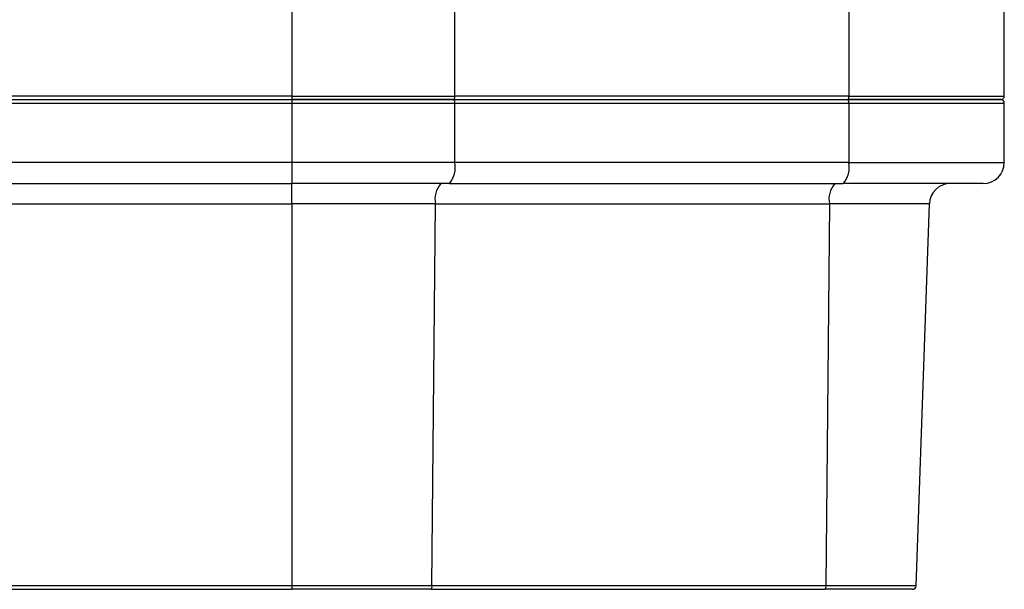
# Model space of a CAD drawing. Header units: millimetres. Extents: x 32 to 1494, y 32 to 1048.
# Tile 15 of 27: x 540 to 681, y 455 to 537. Entities that reach past the tile are written whole.
import ezdxf

# ---------------------------------------------------------------- set-up
doc = ezdxf.new("R2010")
doc.units = ezdxf.units.MM
doc.header["$LTSCALE"] = 5

msp = doc.modelspace()

# ---------------------------------------------------------------- linework, layer by layer
for p, q in [((680.773156, 525.965086), (680.773156, 548.668369)), ((578.924431, 545.456108), (578.924431, 525.965086)), ((602.218145, 525.965086), (602.218145, 544.497218)), ((658.537727, 543.796948), (658.537727, 525.965086)), ((578.924431, 525.965086), (292.621881, 525.965086)), ((292.621881, 525.465086), (578.924431, 525.465086)), ((578.924431, 525.965086), (602.218145, 525.965086)), ((578.924431, 525.965086), (578.924431, 525.465086)), ((578.924431, 525.465086), (578.924431, 524.965086)), ((602.088736, 525.465086), (658.408318, 525.465086)), ((658.537727, 525.965086), (602.218145, 525.965086)), ((658.537727, 525.965086), (680.773156, 525.965086)), ((292.621881, 524.965086), (578.924431, 524.965086)), ((578.924431, 524.965086), (602.218145, 524.965086)), ((578.924431, 524.965086), (578.924431, 516.465086)), ((602.218145, 516.465086), (602.218145, 524.965086)), ((602.218145, 524.965086), (658.537727, 524.965086)), ((658.537727, 524.965086), (658.537727, 516.465086)), ((658.537727, 524.965086), (680.773156, 524.965086)), ((680.773156, 516.465086), (680.773156, 524.965086)), ((578.924431, 516.465086), (292.621881, 516.465086)), ((578.924431, 516.465086), (578.924431, 513.465086)), ((602.218145, 516.465086), (578.924431, 516.465086)), ((658.537727, 516.465086), (602.218145, 516.465086)), ((658.537727, 516.465086), (680.773156, 516.465086)), ((292.621881, 513.465086), (578.924431, 513.465086)), ((578.924431, 510.569785), (578.924431, 513.465086)), ((601.441688, 513.465086), (657.76127, 513.465086)), ((292.621881, 510.569785), (578.924431, 510.569785)), ((599.448495, 510.569785), (578.924431, 510.569785)), ((578.924431, 510.569785), (578.924431, 455.947637)), ((598.954811, 455.947637), (599.448495, 510.569785)), ((599.448495, 510.569785), (655.768077, 510.569785)), ((655.768077, 510.569785), (655.274394, 455.947637)), ((670.07205, 510.569785), (655.768077, 510.569785)), ((668.164602, 455.947637), (670.07205, 510.569785)), ((578.924431, 455.947637), (292.621881, 455.947637)), ((292.621881, 455.465086), (578.924431, 455.465086)), ((598.954811, 455.947637), (578.924431, 455.947637)), ((578.924431, 455.947637), (578.924431, 455.465086)), ((598.825481, 455.465086), (655.145063, 455.465086)), ((655.274394, 455.947637), (598.954811, 455.947637)), ((668.164602, 455.947637), (655.274394, 455.947637))]:
    msp.add_line(p, q)
for centre, radius, start, end in [((601.638125, 525.84846), 0.591629, 319.60930809, 11.36905451), ((601.638125, 525.081713), 0.591629, 348.63094549, 40.39069191), ((657.957707, 525.84846), 0.591629, 319.60930809, 11.36905451), ((657.957707, 525.081713), 0.591629, 348.63094549, 40.39069191), ((680.273156, 525.965086), 0.5, 270, 0), ((680.273156, 524.965086), 0.5, 0, 90), ((598.738025, 515.765327), 3.549775, 319.60930809, 11.36905451), ((655.057607, 515.765327), 3.549775, 319.60930809, 11.36905451), ((677.773156, 516.465086), 3, 270, 0), ((602.801768, 511.222696), 3.416245, 138.97484408, 191.01812372), ((659.12135, 511.222696), 3.416245, 138.97484408, 191.01812372), ((673.070222, 510.465086), 3, 90, 178), ((598.395933, 455.838818), 0.569374, 318.97484408, 11.01812372), ((654.715515, 455.838818), 0.569374, 318.97484408, 11.01812372), ((667.664907, 455.965086), 0.5, 270, 358)]:
    msp.add_arc(centre, radius, start, end)
for points, knots in [([(578.924431, 525.465086), (579.250204, 525.465086), (579.901559, 525.465086), (580.878227, 525.465086), (581.854206, 525.465086), (582.829495, 525.465086), (583.804095, 525.465086), (584.778006, 525.465086), (585.751227, 525.465086), (586.723759, 525.465086), (587.695601, 525.465086), (588.666753, 525.465086), (589.637217, 525.465086), (590.837472, 525.465086), (592.265409, 525.465086), (593.918193, 525.465086), (595.564878, 525.465086), (597.205515, 525.465086), (598.839905, 525.465086), (600.468783, 525.465086), (601.548592, 525.465086), (602.088736, 525.465086)], [0, 0, 0, 0, 0.0417105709, 0.083396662, 0.125063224, 0.1667152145, 0.2083575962, 0.2499953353, 0.2916333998, 0.3332767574, 0.3749303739, 0.4165992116, 0.4582882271, 0.5000023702, 0.5714902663, 0.6429166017, 0.7143063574, 0.7856845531, 0.8570762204, 0.928506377, 1, 1, 1, 1]), ([(602.088736, 525.465086), (601.773799, 525.465086), (601.144109, 525.465086), (600.196436, 525.465086), (599.246874, 525.465086), (598.295172, 525.465086), (597.341397, 525.465086), (596.385532, 525.465086), (595.427581, 525.465086), (594.467543, 525.465086), (593.505418, 525.465086), (592.541207, 525.465086), (591.574908, 525.465086), (590.376371, 525.465086), (588.944928, 525.465086), (587.279911, 525.465086), (585.612819, 525.465086), (583.943656, 525.465086), (582.272421, 525.465086), (580.599116, 525.465086), (579.482825, 525.465086), (578.924431, 525.465086)], [0, 0, 0, 0, 0.0417105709, 0.083396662, 0.125063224, 0.1667152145, 0.2083575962, 0.2499953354, 0.2916333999, 0.3332767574, 0.3749303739, 0.4165992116, 0.4582882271, 0.5000023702, 0.5714902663, 0.6429166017, 0.7143063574, 0.7856845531, 0.8570762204, 0.928506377, 1, 1, 1, 1]), ([(658.408318, 525.465086), (658.572853, 525.465086), (658.901754, 525.465086), (659.391856, 525.465086), (659.879181, 525.465086), (660.36352, 525.465086), (660.844931, 525.465086), (661.323397, 525.465086), (661.798921, 525.465086), (662.271509, 525.465086), (663.316441, 525.465086), (664.902824, 525.465086), (666.977894, 525.465086), (668.963151, 525.465086), (671.481173, 525.465086), (674.289482, 525.465086), (676.537162, 525.465086), (677.956484, 525.465086), (678.816223, 525.465086), (679.479767, 525.465086), (679.851334, 525.465086), (680.048823, 525.465086), (680.14919, 525.465086), (680.220354, 525.465086), (680.264913, 525.465086), (680.270407, 525.465086), (680.273156, 525.465086)], [0, 0, 0, 0, 0.013257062, 0.0265005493, 0.0397344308, 0.0529626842, 0.066189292, 0.0794182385, 0.0926535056, 0.1058990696, 0.1191588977, 0.1811725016, 0.24319982, 0.3069657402, 0.3707452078, 0.5000016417, 0.6292580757, 0.6930239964, 0.7568034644, 0.8188170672, 0.8808443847, 0.9046964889, 0.9285148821, 0.9523227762, 0.9761434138, 1, 1, 1, 1]), ([(680.273156, 525.465086), (680.272307, 525.465086), (680.27061, 525.465086), (680.25686, 525.465086), (680.234906, 525.465086), (680.203944, 525.465086), (680.164191, 525.465086), (680.115588, 525.465086), (680.058151, 525.465086), (679.991873, 525.465086), (679.824763, 525.465086), (679.479804, 525.465086), (678.816335, 525.465086), (677.956551, 525.465086), (676.537257, 525.465086), (674.289481, 525.465086), (671.481291, 525.465086), (668.963289, 525.465086), (666.978191, 525.465086), (664.902965, 525.465086), (663.194258, 525.465086), (661.895362, 525.465086), (661.038175, 525.465086), (660.171239, 525.465086), (659.29521, 525.465086), (658.704097, 525.465086), (658.408318, 525.465086)], [0, 0, 0, 0, 0.013257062, 0.0265005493, 0.0397344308, 0.0529626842, 0.066189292, 0.0794182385, 0.0926535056, 0.1058990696, 0.1191588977, 0.1811725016, 0.24319982, 0.3069657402, 0.3707452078, 0.5000016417, 0.6292580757, 0.6930239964, 0.7568034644, 0.8188170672, 0.8808443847, 0.9046964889, 0.9285148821, 0.9523227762, 0.9761434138, 1, 1, 1, 1]), ([(677.773156, 513.465086), (677.773156, 513.465086), (675.811804, 513.465086), (668.575588, 513.465086), (663.502147, 513.465086), (657.76127, 513.465086)], [0, 0, 0, 0, 0.5, 0.5, 1, 1, 1, 1]), ([(667.664907, 455.465086), (667.664907, 455.465086), (666.437845, 455.465086), (661.910721, 455.465086), (658.736672, 455.465086), (655.145063, 455.465086)], [0, 0, 0, 0, 0.5, 0.5, 1, 1, 1, 1])]:
    msp.add_open_spline(points, degree=3, knots=knots)
for points in [[(601.441688, 513.465086), (594.097821, 513.465086), (586.527362, 513.465086), (578.924431, 513.465086)], [(598.825481, 455.465086), (592.334874, 455.465086), (585.644002, 455.465086), (578.924431, 455.465086)]]:
    msp.add_open_spline(points, degree=3)

doc.saveas('drawing.dxf')
